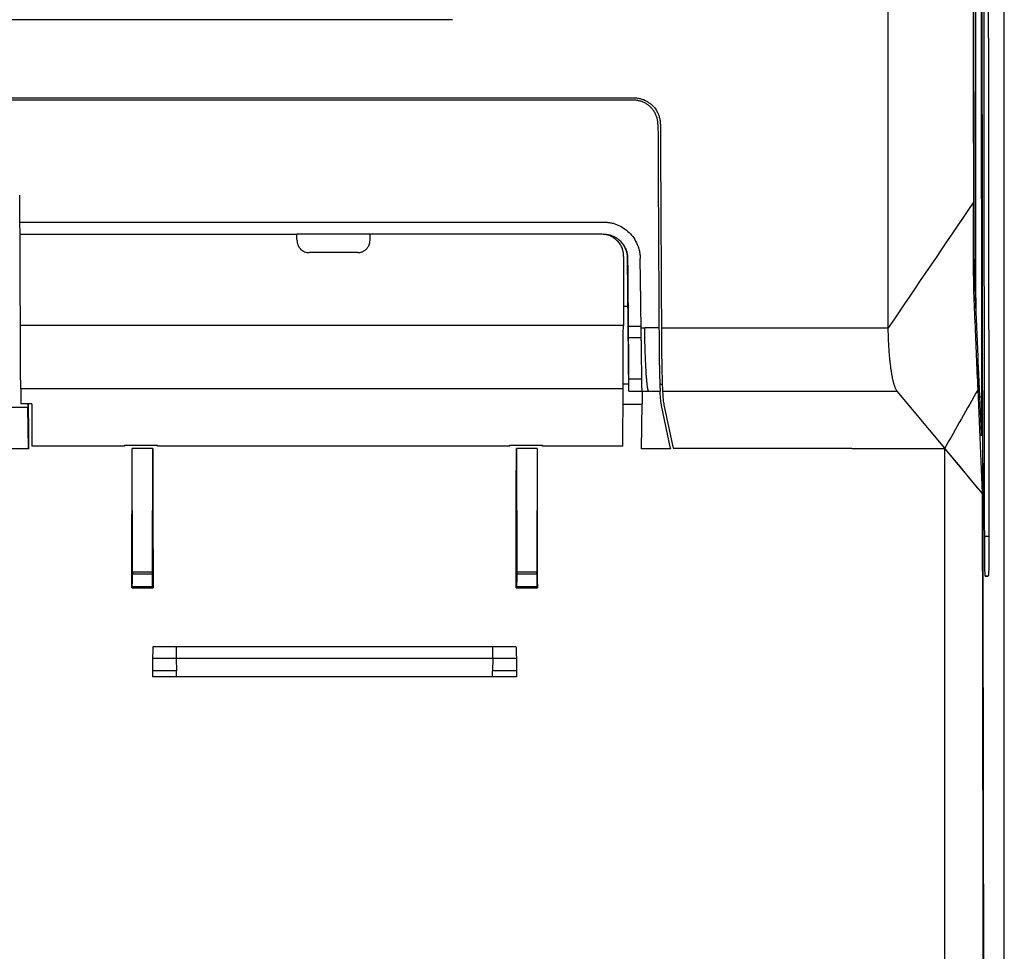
# Model space of a CAD drawing. Header units: millimetres. Extents: x 145 to 933, y -105 to 949.
# Tile 80 of 157: x 647 to 688, y 369 to 407. Entities that reach past the tile are written whole.
import ezdxf

# ---------------------------------------------------------------- set-up
doc = ezdxf.new("R2010")
doc.units = ezdxf.units.MM

msp = doc.modelspace()

# ---------------------------------------------------------------- linework, layer by layer
at = {"color": 7, "linetype": 'Continuous', "lineweight": 25}
for p, q in [((687.635, 282.034), (687.635, 556.534)), ((687.626, 281.543), (687.626, 423.784)), ((665.006, 406.849), (634.962, 406.849)), ((592.948, 403.649), (672.431, 403.649)), ((672.429, 403.549), (592.949, 403.549)), ((647.259, 398.549), (647.249, 399.658)), ((647.259, 398.549), (671.2, 398.549)), ((647.263, 398.049), (647.259, 398.549)), ((647.263, 398.049), (658.621, 398.049)), ((661.621, 398.049), (658.621, 398.049)), ((671.122, 398.049), (661.621, 398.049)), ((661.119, 397.299), (659.124, 397.299)), ((672.183, 397.058), (672.198, 397.058)), ((672.23, 391.616), (672.183, 397.058)), ((672.013, 395.098), (672.2, 395.096)), ((672.01, 394.309), (647.28, 394.309)), ((672.74, 394.209), (672.887, 394.209)), ((673.471, 394.209), (672.887, 394.209)), ((673.571, 394.209), (682.873, 394.209)), ((672.745, 393.799), (672.226, 393.799)), ((686.556, 392.803), (686.557, 391.689)), ((686.556, 392.803), (686.564, 392.615)), ((686.564, 392.615), (686.68, 389.881)), ((672.227, 391.899), (671.999, 391.901)), ((672.23, 391.616), (672.234, 392.108)), ((672.769, 392.108), (672.234, 392.108)), ((673.607, 391.887), (673.507, 391.888)), ((671.998, 391.716), (647.291, 391.716)), ((647.291, 391.716), (647.294, 391.094)), ((671.988, 389.356), (671.998, 391.716)), ((672.23, 391.616), (672.776, 391.616)), ((672.776, 391.616), (673.039, 391.616)), ((672.776, 391.616), (672.783, 391.103)), ((673.039, 391.616), (673.519, 391.616)), ((673.619, 391.616), (683.241, 391.616)), ((685.194, 389.272), (683.241, 391.616)), ((686.739, 387.416), (686.557, 391.689)), ((647.583, 390.948), (634.075, 390.948)), ((647.744, 391.094), (647.294, 391.094)), ((647.583, 391.094), (647.584, 390.948)), ((647.616, 389.257), (647.584, 390.948)), ((647.744, 391.094), (647.751, 389.356)), ((671.995, 391.084), (672.785, 391.077)), ((672.754, 389.257), (672.786, 391.103)), ((673.948, 389.264), (673.573, 391.033)), ((673.671, 391.054), (674.047, 389.281)), ((651.548, 389.356), (647.751, 389.356)), ((651.548, 389.397), (652.907, 389.397)), ((651.548, 389.397), (651.548, 389.356)), ((652.906, 389.356), (652.907, 389.397)), ((667.337, 389.356), (652.906, 389.356)), ((667.336, 389.397), (668.695, 389.397)), ((667.336, 389.397), (667.337, 389.356)), ((668.695, 389.356), (668.695, 389.397)), ((671.988, 389.356), (668.695, 389.356)), ((647.616, 389.257), (605.307, 389.257)), ((651.873, 384.19), (651.859, 389.264)), ((652.711, 389.264), (651.859, 389.264)), ((652.697, 384.19), (652.711, 389.264)), ((667.622, 389.264), (667.635, 384.19)), ((668.474, 389.264), (667.622, 389.264)), ((668.474, 389.264), (668.46, 384.19)), ((673.95, 389.257), (672.754, 389.257)), ((673.948, 389.264), (673.95, 389.257)), ((674.047, 389.281), (681.385, 389.281)), ((681.385, 389.281), (681.385, 389.257)), ((685.194, 389.257), (681.385, 389.257)), ((685.206, 389.257), (685.194, 389.272)), ((686.045, 388.25), (685.206, 389.257)), ((686.181, 388.087), (686.045, 388.25)), ((686.541, 387.654), (686.181, 388.087)), ((686.739, 387.416), (686.541, 387.654)), ((686.729, 387.416), (686.739, 387.416)), ((652.697, 384.19), (651.873, 384.19)), ((652.697, 384.109), (651.873, 384.109)), ((668.46, 384.19), (667.635, 384.19)), ((668.46, 384.109), (667.636, 384.109)), ((686.979, 384.026), (686.856, 384.026)), ((651.851, 383.554), (651.865, 383.611)), ((651.851, 383.554), (652.719, 383.554)), ((651.865, 383.611), (652.705, 383.611)), ((652.705, 383.611), (652.719, 383.554)), ((667.613, 383.554), (667.627, 383.611)), ((667.613, 383.554), (668.482, 383.554)), ((667.627, 383.611), (668.468, 383.611)), ((668.468, 383.611), (668.482, 383.554)), ((653.674, 381.149), (653.674, 380.649)), ((653.674, 381.149), (666.657, 381.149)), ((666.657, 380.649), (666.657, 381.149)), ((653.674, 380.649), (653.683, 380.149)), ((666.657, 380.649), (653.674, 380.649)), ((666.657, 380.649), (666.648, 380.149)), ((653.683, 379.899), (653.683, 380.149)), ((666.648, 379.899), (666.648, 380.149)), ((666.648, 379.899), (653.683, 379.899))]:
    msp.add_line(p, q, dxfattribs=at)
at = {"color": 8, "linetype": 'Continuous', "lineweight": 25}
for p, q in [((686.616, 391.384), (686.716, 391.384)), ((686.829, 385.666), (687.005, 385.666)), ((686.856, 384.028), (686.979, 384.026))]:
    msp.add_line(p, q, dxfattribs=at)
at = {"color": 7, "linetype": 'Continuous', "lineweight": 25, "flags": 128}
for points in [[(672.739, 394.269), (672.449, 394.269), (672.222, 394.269)], [(685.194, 389.257), (685.806, 388.523), (686.266, 387.969), (686.727, 387.416)]]:
    msp.add_lwpolyline(points, dxfattribs=at)
at = {"color": 7, "linetype": 'Continuous', "lineweight": 25}
for centre, major_axis, ratio, start_param, end_param in [((697.622, 440.317), (0, 641), 0.017455, 1.550573, 1.641556), ((648.381, 439.787), (-5.691, 650), 0.001863, 1.645763, 1.648597), ((640.548, 439.787), (0, 650), 0.017455, 4.625768, 4.634582), ((664.023, 439.787), (0, 650), 0.017455, 1.648603, 1.657417), ((656.31, 439.787), (0, 650), 0.017455, 4.625768, 4.634582), ((679.785, 439.787), (0, 650), 0.017455, 1.648603, 1.657417)]:
    msp.add_ellipse(centre, major_axis=major_axis, ratio=ratio, start_param=start_param, end_param=end_param, dxfattribs=at)
for points, knots in [([(686.711, 467.562), (686.711, 466.981), (686.71, 465.82), (686.709, 464.079), (686.708, 462.337), (686.707, 460.594), (686.706, 458.852), (686.705, 457.11), (686.704, 455.367), (686.704, 453.624), (686.703, 451.881), (686.703, 450.138), (686.702, 448.395), (686.702, 446.651), (686.702, 444.908), (686.701, 443.165), (686.701, 441.421), (686.701, 439.678), (686.701, 437.934), (686.701, 436.191), (686.702, 434.447), (686.702, 432.703), (686.702, 430.96), (686.703, 429.216), (686.703, 427.473), (686.704, 425.729), (686.705, 423.986), (686.706, 422.243), (686.707, 420.5), (686.708, 418.757), (686.709, 417.014), (686.71, 415.271), (686.711, 413.528), (686.712, 411.786), (686.714, 410.044), (686.715, 408.302), (686.717, 406.56), (686.718, 404.818), (686.72, 403.077), (686.722, 401.335), (686.724, 399.594), (686.726, 397.854), (686.728, 396.113), (686.73, 394.373), (686.732, 392.634), (686.735, 390.894), (686.737, 389.155), (686.739, 387.996), (686.739, 387.416)], [0, 0, 0, 0, 0.02173, 0.04346, 0.06519, 0.086921, 0.108652, 0.130384, 0.152116, 0.173848, 0.195581, 0.217315, 0.239049, 0.260783, 0.282517, 0.304253, 0.325988, 0.347724, 0.36946, 0.391197, 0.412934, 0.434672, 0.45641, 0.478149, 0.499887, 0.521627, 0.543367, 0.565107, 0.586847, 0.608588, 0.63033, 0.652072, 0.673814, 0.695557, 0.7173, 0.739044, 0.760788, 0.782532, 0.804277, 0.826022, 0.847768, 0.869514, 0.891261, 0.913008, 0.934755, 0.956503, 0.978251, 1, 1, 1, 1]), ([(686.328, 443.991), (686.328, 443.51), (686.328, 442.547), (686.328, 441.103), (686.328, 439.66), (686.328, 438.216), (686.328, 436.773), (686.329, 435.331), (686.329, 433.888), (686.33, 432.446), (686.331, 431.004), (686.332, 429.563), (686.332, 428.122), (686.333, 426.681), (686.334, 425.24), (686.336, 423.8), (686.337, 422.36), (686.338, 420.92), (686.34, 419.481), (686.341, 418.042), (686.343, 416.603), (686.344, 415.165), (686.346, 413.727), (686.348, 412.289), (686.35, 410.851), (686.352, 409.414), (686.354, 407.977), (686.356, 406.541), (686.359, 405.104), (686.361, 403.668), (686.364, 402.233), (686.366, 400.797), (686.368, 399.841), (686.369, 399.362)], [0, 0, 0, 0, 0.0322985, 0.0645904, 0.0968761, 0.1291559, 0.1614302, 0.1936996, 0.2259644, 0.2582249, 0.2904817, 0.322735, 0.3549854, 0.3872333, 0.419479, 0.4517229, 0.4839655, 0.5162072, 0.5484484, 0.5806894, 0.6129308, 0.6451729, 0.6774161, 0.7096608, 0.7419075, 0.7741565, 0.8064083, 0.8386633, 0.8709218, 0.9031844, 0.9354513, 0.967723, 1, 1, 1, 1]), ([(686.716, 391.384), (686.716, 391.945), (686.714, 393.069), (686.712, 394.754), (686.71, 396.439), (686.708, 398.125), (686.706, 399.811), (686.704, 401.498), (686.703, 403.184), (686.701, 404.871), (686.699, 406.558), (686.698, 408.245), (686.696, 409.932), (686.695, 411.619), (686.694, 413.307), (686.692, 414.994), (686.691, 416.682), (686.69, 418.37), (686.689, 420.058), (686.688, 421.746), (686.688, 423.434), (686.687, 425.122), (686.686, 426.811), (686.686, 428.499), (686.685, 430.187), (686.685, 431.876), (686.684, 433.564), (686.684, 435.252), (686.684, 436.94), (686.684, 438.629), (686.684, 439.754), (686.684, 440.317)], [0, 0, 0, 0, 0.034499, 0.068997, 0.103493, 0.137989, 0.172483, 0.206977, 0.241469, 0.275959, 0.310449, 0.344938, 0.379425, 0.413911, 0.448396, 0.48288, 0.517363, 0.551845, 0.586325, 0.620804, 0.655282, 0.689759, 0.724235, 0.75871, 0.793183, 0.827656, 0.862127, 0.896597, 0.931066, 0.965533, 1, 1, 1, 1]), ([(672.887, 403.438), (672.867, 403.448), (672.826, 403.468), (672.762, 403.493), (672.698, 403.513), (672.632, 403.529), (672.565, 403.541), (672.497, 403.548), (672.452, 403.548), (672.429, 403.549)], [0, 0, 0, 0, 0.1446111, 0.2875141, 0.4293743, 0.5708712, 0.71269, 0.8555108, 1, 1, 1, 1]), ([(672.431, 403.649), (672.456, 403.648), (672.507, 403.645), (672.583, 403.636), (672.657, 403.623), (672.729, 403.605), (672.8, 403.583), (672.869, 403.557), (672.913, 403.536), (672.935, 403.526)], [0, 0, 0, 0, 0.147765, 0.29302, 0.436272, 0.578048, 0.718891, 0.859355, 1, 1, 1, 1]), ([(672.935, 403.526), (672.978, 403.5), (673.062, 403.448), (673.221, 403.328), (673.346, 403.171), (673.437, 402.994), (673.486, 402.853), (673.519, 402.706), (673.525, 402.606), (673.529, 402.556)], [0, 0, 0, 0, 0.124723, 0.248452, 0.498135, 0.6217, 0.748008, 0.873015, 1, 1, 1, 1]), ([(673.429, 402.553), (673.428, 402.576), (673.427, 402.62), (673.42, 402.685), (673.409, 402.75), (673.394, 402.815), (673.366, 402.903), (673.319, 403.013), (673.247, 403.129), (673.167, 403.228), (673.083, 403.309), (672.99, 403.381), (672.922, 403.419), (672.887, 403.438)], [0, 0, 0, 0, 0.060917, 0.121464, 0.181905, 0.242506, 0.303529, 0.437148, 0.571203, 0.679188, 0.785648, 0.892084, 1, 1, 1, 1]), ([(686.386, 399.471), (686.387, 399.34), (686.387, 399.077), (686.388, 398.681), (686.389, 398.283), (686.389, 397.96), (686.39, 397.717), (686.39, 397.56), (686.39, 397.413), (686.391, 397.291), (686.391, 397.201), (686.391, 397.14), (686.391, 397.094), (686.392, 397.053), (686.392, 397.019), (686.392, 396.898), (686.394, 396.687), (686.398, 396.516), (686.401, 396.434), (686.403, 396.391), (686.405, 396.327), (686.409, 396.248), (686.413, 396.158), (686.419, 396.001), (686.432, 395.696), (686.479, 394.607), (686.521, 393.618), (686.556, 392.803)], [0, 0, 0, 0, 0.0307096, 0.0616288, 0.0927679, 0.1240495, 0.1373561, 0.1497693, 0.1610452, 0.1717984, 0.1783441, 0.1822575, 0.1861528, 0.1894194, 0.1921688, 0.1944644, 0.2195826, 0.247749, 0.2549877, 0.2614407, 0.274457, 0.2944846, 0.3102138, 0.3295511, 0.3909885, 0.4984586, 1, 1, 1, 1]), ([(686.557, 391.689), (686.518, 392.604), (686.469, 393.747), (686.416, 395.005), (686.401, 395.348), (686.395, 395.491), (686.394, 395.52), (686.391, 395.586), (686.388, 395.696), (686.381, 396.022), (686.375, 396.525), (686.374, 396.962), (686.373, 397.262), (686.373, 397.412), (686.371, 398.162), (686.37, 398.762), (686.369, 399.362)], [0, 0, 0, 0, 0.5, 0.625, 0.6875, 0.6875, 0.703125, 0.703125, 0.71875, 0.75, 0.8125, 0.84375, 0.84375, 0.875, 0.875, 1, 1, 1, 1]), ([(671.2, 398.549), (671.224, 398.549), (671.271, 398.548), (671.341, 398.543), (671.411, 398.534), (671.505, 398.519), (671.622, 398.491), (671.806, 398.427), (672.027, 398.313), (672.256, 398.128), (672.447, 397.899), (672.561, 397.689), (672.627, 397.514), (672.665, 397.379), (672.693, 397.228), (672.698, 397.117), (672.7, 397.062)], [0, 0, 0, 0, 0.029858, 0.059768, 0.089799, 0.120019, 0.181509, 0.24315, 0.369047, 0.497909, 0.617444, 0.749094, 0.80313, 0.85731, 0.928967, 1, 1, 1, 1]), ([(672.022, 397.145), (672.021, 397.169), (672.021, 397.216), (672.012, 397.286), (671.999, 397.355), (671.98, 397.423), (671.944, 397.523), (671.878, 397.649), (671.765, 397.787), (671.651, 397.881), (671.549, 397.942), (671.46, 397.985), (671.357, 398.02), (671.241, 398.045), (671.162, 398.047), (671.122, 398.049)], [0, 0, 0, 0, 0.050336, 0.100212, 0.149936, 0.199818, 0.250165, 0.374956, 0.499773, 0.624558, 0.687099, 0.749377, 0.833154, 0.916196, 1, 1, 1, 1]), ([(672.198, 397.058), (672.198, 397.08), (672.197, 397.124), (672.19, 397.187), (672.179, 397.246), (672.167, 397.301), (672.153, 397.35), (672.137, 397.396), (672.101, 397.487), (672.03, 397.616), (671.917, 397.751), (671.801, 397.851), (671.69, 397.923), (671.572, 397.98), (671.449, 398.02), (671.324, 398.044), (671.24, 398.047), (671.199, 398.049)], [0, 0, 0, 0, 0.043524, 0.084484, 0.122881, 0.158714, 0.191983, 0.222688, 0.25083, 0.382117, 0.502463, 0.58871, 0.673609, 0.757174, 0.839417, 0.920354, 1, 1, 1, 1]), ([(658.624, 397.795), (658.624, 397.778), (658.626, 397.745), (658.633, 397.698), (658.644, 397.654), (658.659, 397.614), (658.675, 397.577), (658.693, 397.544), (658.712, 397.514), (658.732, 397.488), (658.751, 397.465), (658.788, 397.426), (658.847, 397.378), (658.936, 397.332), (659.029, 397.304), (659.092, 397.301), (659.124, 397.299)], [0, 0, 0, 0, 0.0645954, 0.1259499, 0.1840632, 0.2389352, 0.2905659, 0.3389554, 0.3841038, 0.4260114, 0.4646787, 0.5001062, 0.6304907, 0.7572365, 0.8803896, 1, 1, 1, 1]), ([(661.119, 397.299), (661.135, 397.299), (661.166, 397.3), (661.213, 397.307), (661.259, 397.318), (661.305, 397.334), (661.35, 397.354), (661.393, 397.38), (661.434, 397.409), (661.474, 397.445), (661.513, 397.489), (661.552, 397.545), (661.587, 397.615), (661.613, 397.7), (661.617, 397.762), (661.619, 397.795)], [0, 0, 0, 0, 0.059363, 0.119607, 0.18074, 0.242768, 0.305697, 0.369534, 0.434283, 0.49995, 0.574048, 0.661107, 0.761123, 0.874091, 1, 1, 1, 1]), ([(672.183, 397.058), (672.183, 397.08), (672.182, 397.125), (672.174, 397.192), (672.163, 397.257), (672.147, 397.322), (672.126, 397.385), (672.102, 397.447), (672.072, 397.51), (672.037, 397.572), (672.01, 397.612), (671.996, 397.632)], [0, 0, 0, 0, 0.110178, 0.219164, 0.327443, 0.435511, 0.543868, 0.653006, 0.763412, 0.882102, 1, 1, 1, 1]), ([(647.291, 391.716), (647.291, 391.768), (647.29, 391.868), (647.289, 392.169), (647.288, 392.37), (647.286, 392.85), (647.285, 393.127), (647.282, 393.71), (647.281, 394.015), (647.28, 394.309)], [0, 0, 0, 0, 0.25, 0.25, 0.5, 0.5, 0.75, 0.75, 1, 1, 1, 1]), ([(671.998, 391.716), (671.998, 391.768), (671.999, 391.868), (672, 392.169), (672.001, 392.37), (672.003, 392.85), (672.004, 393.127), (672.007, 393.71), (672.008, 394.015), (672.01, 394.309)], [0, 0, 0, 0, 0.25, 0.25, 0.5, 0.5, 0.75, 0.75, 1, 1, 1, 1]), ([(672.226, 393.799), (672.225, 393.83), (672.225, 393.891), (672.224, 393.985), (672.223, 394.079), (672.223, 394.174), (672.222, 394.237), (672.222, 394.269)], [0, 0, 0, 0, 0.2002989, 0.4001503, 0.5998521, 0.7997027, 1, 1, 1, 1]), ([(672.776, 391.616), (672.776, 391.623), (672.776, 391.638), (672.775, 391.667), (672.775, 391.7), (672.774, 391.738), (672.774, 391.78), (672.773, 391.827), (672.772, 391.879), (672.771, 391.995), (672.768, 392.206), (672.763, 392.536), (672.758, 392.884), (672.754, 393.178), (672.751, 393.424), (672.748, 393.615), (672.745, 393.809), (672.743, 394.008), (672.741, 394.142), (672.74, 394.209)], [0, 0, 0, 0, 0.031747, 0.063344, 0.094843, 0.126294, 0.15775, 0.189261, 0.220879, 0.252655, 0.386889, 0.521277, 0.627313, 0.733498, 0.787026, 0.840193, 0.893246, 0.946433, 1, 1, 1, 1]), ([(673.039, 391.616), (673.036, 391.623), (673.031, 391.639), (673.023, 391.668), (673.015, 391.704), (673.007, 391.745), (672.999, 391.794), (672.992, 391.849), (672.984, 391.911), (672.977, 391.981), (672.97, 392.059), (672.963, 392.145), (672.955, 392.24), (672.948, 392.342), (672.942, 392.453), (672.933, 392.612), (672.922, 392.819), (672.912, 393.077), (672.903, 393.329), (672.896, 393.571), (672.891, 393.799), (672.888, 394.01), (672.887, 394.145), (672.887, 394.209)], [0, 0, 0, 0, 0.0316238, 0.0641264, 0.097508, 0.131769, 0.1669093, 0.2029293, 0.239829, 0.2776085, 0.3162681, 0.3558078, 0.3962277, 0.437528, 0.4797087, 0.5227699, 0.6083362, 0.6881047, 0.7620755, 0.8302491, 0.8926265, 0.9492093, 1, 1, 1, 1]), ([(673.471, 394.209), (673.471, 394.171), (673.472, 394.095), (673.472, 393.981), (673.473, 393.868), (673.473, 393.756), (673.474, 393.682), (673.474, 393.646)], [0, 0, 0, 0, 0.200298, 0.400149, 0.599851, 0.799702, 1, 1, 1, 1]), ([(683.241, 391.616), (683.235, 391.623), (683.223, 391.639), (683.205, 391.669), (683.187, 391.702), (683.171, 391.74), (683.154, 391.781), (683.139, 391.825), (683.123, 391.872), (683.109, 391.922), (683.095, 391.974), (683.081, 392.028), (683.068, 392.084), (683.056, 392.141), (683.044, 392.2), (683.033, 392.259), (683.022, 392.319), (683.012, 392.38), (683.002, 392.442), (682.988, 392.543), (682.968, 392.689), (682.946, 392.888), (682.927, 393.096), (682.911, 393.311), (682.897, 393.532), (682.886, 393.756), (682.878, 393.981), (682.874, 394.134), (682.873, 394.209)], [0, 0, 0, 0, 0.033015, 0.065409, 0.097182, 0.128335, 0.158868, 0.18878, 0.218072, 0.246745, 0.274797, 0.30223, 0.329043, 0.355237, 0.380812, 0.405768, 0.430104, 0.453823, 0.476923, 0.499404, 0.564849, 0.62946, 0.693244, 0.756207, 0.818357, 0.879701, 0.940246, 1, 1, 1, 1]), ([(672.234, 392.108), (672.234, 392.115), (672.234, 392.129), (672.234, 392.157), (672.235, 392.189), (672.235, 392.226), (672.235, 392.267), (672.234, 392.313), (672.234, 392.363), (672.234, 392.418), (672.234, 392.478), (672.234, 392.542), (672.233, 392.611), (672.233, 392.708), (672.232, 392.838), (672.231, 393.007), (672.23, 393.188), (672.229, 393.38), (672.227, 393.584), (672.226, 393.727), (672.226, 393.799)], [0, 0, 0, 0, 0.042647, 0.084835, 0.126647, 0.168166, 0.209476, 0.250664, 0.291817, 0.333022, 0.374367, 0.415937, 0.457817, 0.50009, 0.58414, 0.666977, 0.749287, 0.831769, 0.915115, 1, 1, 1, 1]), ([(673.474, 393.646), (673.474, 393.605), (673.475, 393.525), (673.476, 393.406), (673.477, 393.291), (673.478, 393.179), (673.479, 393.07), (673.481, 392.963), (673.482, 392.86), (673.484, 392.76), (673.486, 392.663), (673.488, 392.568), (673.49, 392.477), (673.492, 392.389), (673.495, 392.28), (673.498, 392.157), (673.502, 392.026), (673.506, 391.911), (673.51, 391.811), (673.513, 391.729), (673.517, 391.662), (673.518, 391.631), (673.519, 391.616)], [0, 0, 0, 0, 0.039515, 0.07864, 0.117434, 0.155959, 0.194281, 0.232464, 0.270577, 0.308688, 0.346865, 0.385179, 0.423707, 0.462523, 0.501699, 0.573152, 0.643901, 0.71433, 0.784714, 0.855462, 0.927071, 1, 1, 1, 1]), ([(673.574, 393.646), (673.574, 393.608), (673.575, 393.535), (673.576, 393.428), (673.577, 393.329), (673.578, 393.236), (673.579, 393.149), (673.58, 393.069), (673.58, 392.995), (673.583, 392.849), (673.587, 392.612), (673.594, 392.303), (673.601, 392.034), (673.608, 391.842), (673.613, 391.725), (673.616, 391.658), (673.618, 391.631), (673.619, 391.621)], [0, 0, 0, 0, 0.0372378, 0.0727545, 0.1065499, 0.1386241, 0.168977, 0.1976087, 0.2245191, 0.2497082, 0.3594826, 0.4996884, 0.6509557, 0.7766417, 0.8767227, 0.9511801, 1, 1, 1, 1]), ([(673.573, 391.033), (673.57, 391.053), (673.561, 391.099), (673.551, 391.174), (673.542, 391.263), (673.533, 391.368), (673.525, 391.487), (673.521, 391.571), (673.519, 391.616)], [0, 0, 0, 0, 0.103578, 0.232386, 0.38643, 0.565712, 0.770235, 1, 1, 1, 1]), ([(673.619, 391.616), (673.622, 391.553), (673.628, 391.437), (673.641, 391.281), (673.653, 391.157), (673.666, 391.085), (673.671, 391.054)], [0, 0, 0, 0, 0.3367452, 0.6156551, 0.8367359, 1, 1, 1, 1]), ([(686.557, 391.689), (686.33, 391.286), (685.875, 390.48), (685.421, 389.675), (685.194, 389.272)], [0, 0, 0, 0, 0.500082, 1, 1, 1, 1]), ([(686.693, 389.78), (686.693, 389.784), (686.694, 389.792), (686.696, 389.809), (686.697, 389.831), (686.699, 389.858), (686.7, 389.889), (686.701, 389.924), (686.703, 389.964), (686.704, 390.008), (686.708, 390.115), (686.712, 390.344), (686.714, 390.659), (686.716, 390.921), (686.716, 391.076), (686.717, 391.231), (686.716, 391.333), (686.716, 391.384)], [0, 0, 0, 0, 0.037098, 0.074196, 0.111294, 0.148392, 0.18549, 0.222588, 0.259687, 0.296785, 0.333883, 0.507994, 0.726946, 0.796995, 0.865854, 0.933522, 1, 1, 1, 1]), ([(686.68, 389.881), (686.682, 389.838), (686.686, 389.772), (686.689, 389.779), (686.69, 389.781)], [0, 0, 0, 0, 0.655171, 1, 1, 1, 1]), ([(686.745, 390.118), (686.754, 383.978), (686.773, 371.597), (686.813, 353.049), (686.862, 334.486), (686.921, 316.026), (686.968, 303.82), (686.991, 297.722)], [0, 0, 0, 0, 0.197629, 0.398508, 0.599254, 0.79978, 1, 1, 1, 1]), ([(685.194, 282.319), (685.194, 291.091), (685.194, 299.903), (685.194, 313.184), (685.194, 317.621), (685.194, 326.511), (685.194, 330.963), (685.194, 339.885), (685.194, 344.354), (685.194, 353.305), (685.194, 357.786), (685.194, 371.247), (685.194, 380.246), (685.194, 389.257)], [0, 0, 0, 0, 0.25, 0.25, 0.375, 0.375, 0.5, 0.5, 0.625, 0.625, 0.75, 0.75, 1, 1, 1, 1]), ([(686.73, 387.416), (686.731, 386.829), (686.732, 385.652), (686.734, 383.883), (686.737, 382.104), (686.739, 380.316), (686.742, 378.519), (686.745, 376.712), (686.748, 374.897), (686.751, 373.073), (686.754, 371.239), (686.758, 369.397), (686.762, 367.545), (686.765, 365.685), (686.769, 363.815), (686.773, 361.937), (686.778, 360.05), (686.782, 358.154), (686.786, 356.249), (686.791, 354.336), (686.796, 352.413), (686.801, 350.482), (686.806, 348.543), (686.811, 346.594), (686.816, 344.637), (686.822, 342.671), (686.828, 340.697), (686.833, 338.714), (686.839, 336.722), (686.846, 334.723), (686.852, 332.714), (686.858, 330.697), (686.865, 328.672), (686.871, 326.639), (686.878, 324.597), (686.885, 322.547), (686.892, 320.489), (686.9, 318.422), (686.907, 316.348), (686.915, 314.265), (686.922, 312.174), (686.93, 310.076), (686.938, 307.969), (686.946, 305.854), (686.955, 303.732), (686.963, 301.601), (686.972, 299.463), (686.978, 298.036), (686.981, 297.32)], [0, 0, 0, 0, 0.019362, 0.038831, 0.058404, 0.078084, 0.097869, 0.117759, 0.137756, 0.157857, 0.178065, 0.198378, 0.218797, 0.239321, 0.259951, 0.280687, 0.301528, 0.322475, 0.343528, 0.364686, 0.38595, 0.407319, 0.428794, 0.450375, 0.472061, 0.493853, 0.515751, 0.537754, 0.559863, 0.582077, 0.604397, 0.626823, 0.649354, 0.671991, 0.694734, 0.717582, 0.740536, 0.763595, 0.786761, 0.810031, 0.833408, 0.85689, 0.880477, 0.904171, 0.927969, 0.951874, 0.975884, 1, 1, 1, 1]), ([(686.856, 384.026), (686.853, 384.026), (686.849, 384.061), (686.843, 384.196), (686.841, 384.296), (686.836, 384.548), (686.834, 384.7), (686.831, 385.035), (686.83, 385.218), (686.83, 385.404)], [0, 0, 0, 0, 0.25, 0.25, 0.5, 0.5, 0.75, 0.75, 1, 1, 1, 1]), ([(687.005, 385.666), (687.005, 385.459), (687.005, 385.247), (687.002, 384.852), (687, 384.669), (686.996, 384.361), (686.993, 384.237), (686.986, 384.069), (686.982, 384.026), (686.979, 384.026)], [0, 0, 0, 0, 0.25, 0.25, 0.5, 0.5, 0.75, 0.75, 1, 1, 1, 1]), ([(651.865, 383.611), (651.865, 383.612), (651.866, 383.615), (651.867, 383.624), (651.867, 383.637), (651.868, 383.661), (651.869, 383.701), (651.871, 383.766), (651.872, 383.844), (651.873, 383.929), (651.873, 384.019), (651.873, 384.079), (651.873, 384.109)], [0, 0, 0, 0, 0.060407, 0.120396, 0.180463, 0.241104, 0.370295, 0.500141, 0.6293, 0.759164, 0.879401, 1, 1, 1, 1]), ([(652.705, 383.611), (652.705, 383.612), (652.704, 383.616), (652.703, 383.627), (652.703, 383.642), (652.702, 383.662), (652.701, 383.685), (652.701, 383.711), (652.7, 383.739), (652.7, 383.77), (652.699, 383.802), (652.699, 383.836), (652.698, 383.87), (652.698, 383.905), (652.698, 383.94), (652.697, 383.975), (652.697, 384.01), (652.697, 384.044), (652.697, 384.077), (652.697, 384.099), (652.697, 384.109)], [0, 0, 0, 0, 0.068278, 0.135059, 0.200343, 0.264131, 0.326423, 0.387217, 0.446515, 0.504316, 0.560621, 0.615428, 0.668739, 0.720552, 0.770869, 0.819689, 0.867012, 0.912838, 0.957167, 1, 1, 1, 1]), ([(667.636, 384.109), (667.636, 384.093), (667.636, 384.06), (667.635, 384.009), (667.635, 383.957), (667.635, 383.905), (667.634, 383.852), (667.634, 383.802), (667.633, 383.754), (667.632, 383.71), (667.631, 383.672), (667.63, 383.641), (667.629, 383.619), (667.628, 383.613), (667.627, 383.611)], [0, 0, 0, 0, 0.064821, 0.133008, 0.204562, 0.279483, 0.35777, 0.439423, 0.524441, 0.612824, 0.704572, 0.799685, 0.898161, 1, 1, 1, 1]), ([(668.46, 384.109), (668.46, 384.094), (668.46, 384.064), (668.46, 384.019), (668.46, 383.975), (668.46, 383.916), (668.461, 383.844), (668.462, 383.766), (668.463, 383.701), (668.465, 383.654), (668.466, 383.621), (668.467, 383.614), (668.468, 383.611)], [0, 0, 0, 0, 0.060398, 0.120378, 0.180438, 0.241071, 0.370252, 0.500094, 0.629256, 0.759131, 0.879383, 1, 1, 1, 1]), ([(652.727, 381.149), (652.734, 381.149), (652.785, 381.149), (652.914, 381.149), (653.124, 381.149), (653.282, 381.149), (653.426, 381.149), (653.549, 381.149), (653.632, 381.149), (653.674, 381.149)], [0, 0, 0, 0, 0.051716, 0.375017, 0.537275, 0.699925, 0.800134, 0.899623, 1, 1, 1, 1]), ([(666.657, 381.149), (666.678, 381.149), (666.72, 381.149), (666.782, 381.149), (666.844, 381.149), (666.904, 381.149), (666.965, 381.149), (667.067, 381.149), (667.208, 381.149), (667.366, 381.149), (667.495, 381.149), (667.568, 381.149), (667.597, 381.149), (667.604, 381.149)], [0, 0, 0, 0, 0.050258, 0.100141, 0.149848, 0.199578, 0.24953, 0.2999, 0.461913, 0.624313, 0.786267, 0.94861, 1, 1, 1, 1]), ([(667.604, 381.149), (667.608, 381.066), (667.611, 380.982), (667.614, 380.899), (667.617, 380.816), (667.62, 380.732), (667.622, 380.649)], [0, 0, 0, 0, 0.000502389, 0.000502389, 0.000502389, 0.001004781, 0.001004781, 0.001004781, 0.001004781]), ([(653.674, 380.649), (653.651, 380.649), (653.606, 380.649), (653.538, 380.649), (653.471, 380.649), (653.406, 380.649), (653.343, 380.649), (653.282, 380.649), (653.222, 380.649), (653.166, 380.649), (653.112, 380.649), (653.061, 380.649), (653.012, 380.649), (652.951, 380.649), (652.881, 380.649), (652.808, 380.649), (652.748, 380.649), (652.722, 380.649), (652.709, 380.649)], [0, 0, 0, 0, 0.05256, 0.104666, 0.156319, 0.207518, 0.258264, 0.308556, 0.358395, 0.407781, 0.456714, 0.505194, 0.553221, 0.600795, 0.697791, 0.796657, 0.897393, 1, 1, 1, 1]), ([(667.622, 380.649), (667.616, 380.649), (667.604, 380.649), (667.58, 380.649), (667.552, 380.649), (667.521, 380.649), (667.486, 380.649), (667.448, 380.649), (667.408, 380.649), (667.35, 380.649), (667.271, 380.649), (667.166, 380.649), (667.05, 380.649), (666.925, 380.649), (666.793, 380.649), (666.703, 380.649), (666.657, 380.649)], [0, 0, 0, 0, 0.051569, 0.102669, 0.153303, 0.203469, 0.253168, 0.302399, 0.351164, 0.399461, 0.495016, 0.592383, 0.691565, 0.792561, 0.895373, 1, 1, 1, 1]), ([(652.705, 379.899), (652.705, 379.941), (652.706, 379.982), (652.706, 380.024), (652.707, 380.066), (652.707, 380.107), (652.707, 380.149)], [0, 0, 0, 0, 0.0002510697, 0.0002510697, 0.0002510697, 0.0005021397, 0.0005021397, 0.0005021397, 0.0005021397]), ([(653.683, 380.149), (653.449, 380.149), (653.234, 380.149), (652.972, 380.149), (652.895, 380.149), (652.775, 380.149), (652.732, 380.149), (652.707, 380.149)], [0, 0, 0, 0, 0.5, 0.5, 0.75, 0.75, 1, 1, 1, 1]), ([(667.624, 380.149), (667.599, 380.149), (667.556, 380.149), (667.436, 380.149), (667.36, 380.149), (667.097, 380.149), (666.882, 380.149), (666.648, 380.149)], [0, 0, 0, 0, 0.25, 0.25, 0.5, 0.5, 1, 1, 1, 1]), ([(667.624, 380.149), (667.624, 380.107), (667.625, 380.066), (667.625, 380.024), (667.626, 379.982), (667.626, 379.941), (667.626, 379.899)], [0, 0, 0, 0, 0.0002510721, 0.0002510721, 0.0002510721, 0.0005021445, 0.0005021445, 0.0005021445, 0.0005021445]), ([(653.683, 379.899), (653.658, 379.899), (653.61, 379.899), (653.538, 379.899), (653.467, 379.899), (653.399, 379.899), (653.333, 379.899), (653.269, 379.899), (653.207, 379.899), (653.146, 379.899), (653.088, 379.899), (653.031, 379.899), (652.948, 379.899), (652.848, 379.899), (652.771, 379.899), (652.726, 379.899), (652.712, 379.899), (652.705, 379.899)], [0, 0, 0, 0, 0.054039, 0.106887, 0.158802, 0.210054, 0.260924, 0.311701, 0.362674, 0.414128, 0.466342, 0.519582, 0.574099, 0.717858, 0.859084, 0.929626, 1, 1, 1, 1]), ([(667.626, 379.899), (667.622, 379.899), (667.613, 379.899), (667.594, 379.899), (667.556, 379.899), (667.483, 379.899), (667.357, 379.899), (667.206, 379.899), (667.053, 379.899), (666.91, 379.899), (666.78, 379.899), (666.693, 379.899), (666.648, 379.899)], [0, 0, 0, 0, 0.046977, 0.093939, 0.141094, 0.282259, 0.426372, 0.570269, 0.711651, 0.807005, 0.902545, 1, 1, 1, 1])]:
    msp.add_open_spline(points, degree=3, knots=knots, dxfattribs=at)
for points in [[(682.873, 394.209), (682.873, 413.71), (682.873, 433.38), (682.873, 453.016)], [(686.345, 443.352), (686.345, 428.721), (686.359, 414.05), (686.386, 399.471)], [(686.97, 417.589), (686.977, 406.934), (686.989, 396.288), (687.005, 385.666)], [(686.83, 385.404), (686.814, 396.077), (686.802, 406.774), (686.795, 417.48)], [(673.429, 402.553), (673.442, 399.769), (673.456, 396.988), (673.471, 394.209)], [(673.529, 402.556), (673.542, 399.771), (673.556, 396.989), (673.571, 394.21)], [(686.369, 399.362), (685.167, 397.579), (684.075, 395.992), (682.873, 394.209)], [(647.28, 394.309), (647.274, 395.555), (647.269, 396.802), (647.263, 398.049)], [(658.624, 397.795), (658.623, 397.879), (658.622, 397.964), (658.621, 398.049)], [(661.619, 397.795), (661.62, 397.879), (661.621, 397.964), (661.621, 398.049)], [(672.022, 397.145), (672.018, 396.199), (672.014, 395.254), (672.01, 394.309)], [(672.222, 394.269), (672.214, 395.198), (672.206, 396.128), (672.198, 397.058)], [(672.74, 394.209), (672.727, 395.16), (672.713, 396.111), (672.7, 397.062)], [(673.571, 394.21), (673.571, 394.21), (673.571, 394.21), (673.571, 394.209)], [(673.571, 394.209), (673.572, 394.018), (673.573, 393.829), (673.574, 393.646)], [(673.619, 391.621), (673.619, 391.619), (673.619, 391.617), (673.619, 391.616)], [(651.873, 384.19), (651.873, 384.163), (651.873, 384.136), (651.873, 384.109)], [(652.697, 384.109), (652.697, 384.136), (652.697, 384.163), (652.697, 384.19)], [(667.635, 384.19), (667.635, 384.163), (667.636, 384.136), (667.636, 384.109)], [(668.46, 384.109), (668.46, 384.136), (668.46, 384.163), (668.46, 384.19)], [(652.709, 380.649), (652.714, 380.816), (652.72, 380.982), (652.727, 381.149)], [(652.708, 380.149), (652.708, 380.315), (652.708, 380.482), (652.709, 380.649)], [(667.622, 380.649), (667.623, 380.482), (667.623, 380.315), (667.623, 380.149)]]:
    msp.add_open_spline(points, degree=3, dxfattribs=at)

doc.saveas('drawing.dxf')
